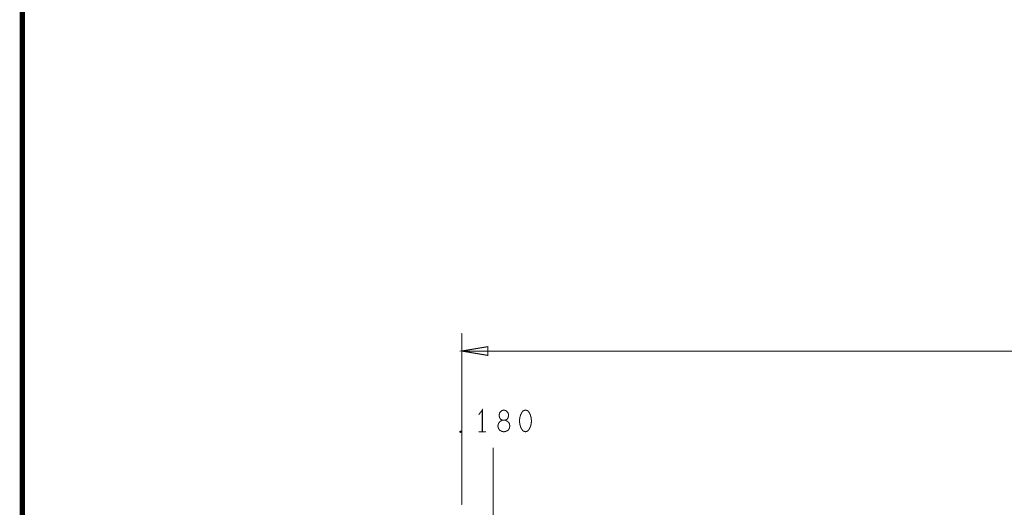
# Model space of a CAD drawing. Extents: x 28 to 61, y 24.9 to 46.
# Tile 6 of 59: x 28 to 33.6, y 32.7 to 35.5. Entities that reach past the tile are written whole.
import ezdxf

# ---------------------------------------------------------------- set-up
doc = ezdxf.new("R2010")
doc.units = 0
doc.layers.add('1', color=2, linetype='CONTINUOUS')

msp = doc.modelspace()

# ---------------------------------------------------------------- linework, layer by layer
at = {"layer": '1'}
for points, const_width in [([(27.97, 24.965), (60.97, 24.965), (60.97, 45.965), (27.97, 45.965), (27.97, 24.965)], 0.03), ([(30.49, 32.685), (30.49, 33.665)], 0.006), ([(30.64, 33.59), (30.49, 33.565), (30.64, 33.54), (30.64, 33.59)], 0.006), ([(30.49, 33.565), (37.939, 33.565)], 0.006), ([(30.608, 33.102), (30.608, 33.227), (30.589, 33.202)], 0.006), ([(30.732, 33.102), (30.742, 33.104), (30.755, 33.11), (30.763, 33.121), (30.766, 33.135), (30.763, 33.15), (30.753, 33.162), (30.739, 33.169), (30.724, 33.169), (30.714, 33.173), (30.707, 33.183), (30.704, 33.198), (30.708, 33.212), (30.719, 33.223), (30.732, 33.227), (30.744, 33.223), (30.755, 33.212), (30.759, 33.198), (30.756, 33.183), (30.749, 33.173), (30.739, 33.169), (30.724, 33.169), (30.71, 33.162), (30.701, 33.15), (30.697, 33.135), (30.701, 33.121), (30.708, 33.11), (30.721, 33.104), (30.732, 33.102)], 0.006), ([(30.856, 33.227), (30.843, 33.223), (30.834, 33.212), (30.828, 33.2), (30.823, 33.183), (30.821, 33.165), (30.823, 33.146), (30.828, 33.129), (30.834, 33.117), (30.843, 33.106), (30.856, 33.102), (30.868, 33.106), (30.877, 33.117), (30.883, 33.129), (30.888, 33.146), (30.89, 33.165), (30.888, 33.183), (30.883, 33.2), (30.877, 33.212), (30.868, 33.223), (30.856, 33.227)], 0.006), ([(30.484, 33.098), (30.48, 33.1), (30.48, 33.104), (30.484, 33.106), (30.487, 33.104), (30.487, 33.1), (30.484, 33.098)], 0.006), ([(30.589, 33.102), (30.626, 33.102)], 0.006), ([(30.67, 32.505), (30.67, 33.008)], 0.006)]:
    msp.add_lwpolyline(points, dxfattribs=dict(at, const_width=const_width))
at = {"layer": '1', "const_width": 0.003}
for points in [[(30.4915, 33.665, 1), (30.4885, 33.665, 1)], [(30.4915, 33.565, 1), (30.4885, 33.565, 1)], [(30.6415, 33.59, 1), (30.6385, 33.59, 1)], [(30.6415, 33.59, 1), (30.6385, 33.59, 1)], [(30.5905, 33.202, 1), (30.5875, 33.202, 1)], [(30.8575, 33.227, 1), (30.8545, 33.227, 1)], [(30.8575, 33.227, 1), (30.8545, 33.227, 1)], [(30.4855, 33.098, 1), (30.4825, 33.098, 1)], [(30.4855, 33.098, 1), (30.4825, 33.098, 1)], [(30.5905, 33.102, 1), (30.5875, 33.102, 1)], [(30.6095, 33.102, 1), (30.6065, 33.102, 1)], [(30.6275, 33.102, 1), (30.6245, 33.102, 1)], [(30.7335, 33.102, 1), (30.7305, 33.102, 1)], [(30.7335, 33.102, 1), (30.7305, 33.102, 1)], [(30.6715, 33.008, 1), (30.6685, 33.008, 1)], [(30.4915, 32.685, 1), (30.4885, 32.685, 1)]]:
    msp.add_lwpolyline(points, format="xyb", close=True, dxfattribs=at)

doc.saveas('drawing.dxf')
